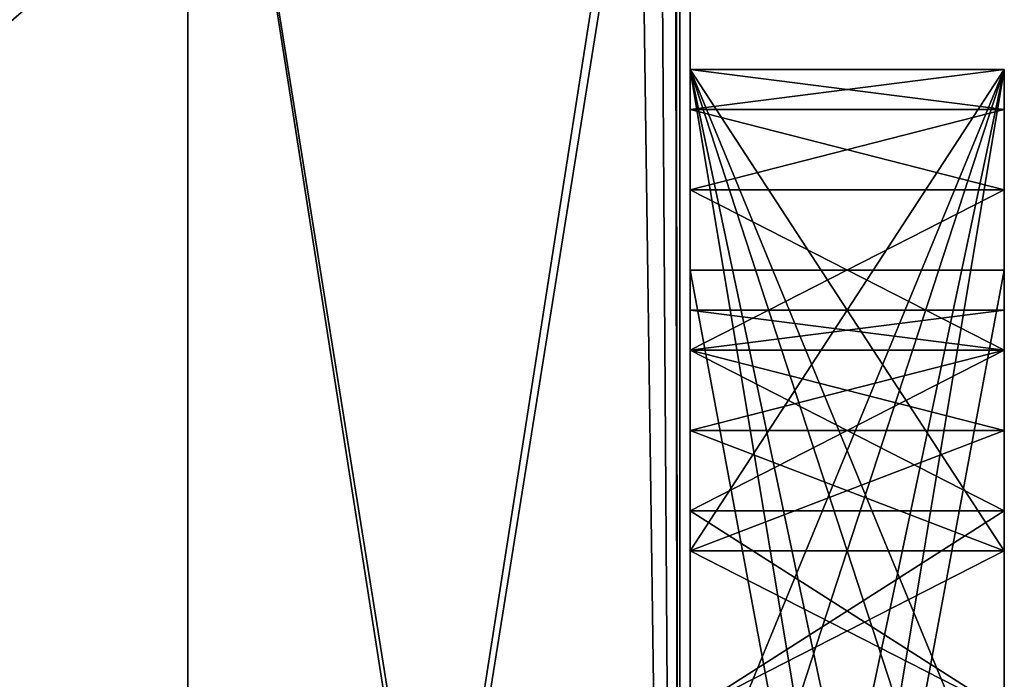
# Model space of a CAD drawing. Header units: millimetres. Extents: x -50 to 50, y -22 to 96.
# Tile 255 of 256: x 17.73 to 19.3, y 91.03 to 92.08. Entities that reach past the tile are written whole.
import ezdxf

# ---------------------------------------------------------------- set-up
doc = ezdxf.new("R2010")
doc.units = ezdxf.units.MM
doc.header["$LTSCALE"] = 65.185185
for name, color, linetype in [('2276', 7, 'CONTINUOUS'), ('2277', 7, 'CONTINUOUS'), ('2278', 7, 'CONTINUOUS'), ('2280', 7, 'CONTINUOUS'), ('2281', 7, 'CONTINUOUS'), ('2283', 7, 'CONTINUOUS'), ('2284', 7, 'CONTINUOUS'), ('2285', 7, 'CONTINUOUS'), ('2286', 7, 'CONTINUOUS'), ('2287', 7, 'CONTINUOUS'), ('2288', 7, 'CONTINUOUS'), ('2290', 7, 'CONTINUOUS'), ('2291', 7, 'CONTINUOUS'), ('2292', 7, 'CONTINUOUS'), ('2293', 7, 'CONTINUOUS'), ('2294', 7, 'CONTINUOUS'), ('2295', 7, 'CONTINUOUS'), ('2296', 7, 'CONTINUOUS'), ('2300', 7, 'CONTINUOUS'), ('2301', 7, 'CONTINUOUS'), ('2308', 7, 'CONTINUOUS'), ('2309', 7, 'CONTINUOUS'), ('2310', 7, 'CONTINUOUS'), ('2311', 7, 'CONTINUOUS'), ('2368', 7, 'CONTINUOUS'), ('2370', 7, 'CONTINUOUS'), ('2371', 7, 'CONTINUOUS'), ('2372', 7, 'CONTINUOUS'), ('2373', 7, 'CONTINUOUS'), ('2374', 7, 'CONTINUOUS'), ('2376', 7, 'CONTINUOUS'), ('2377', 7, 'CONTINUOUS'), ('2379', 7, 'CONTINUOUS'), ('2380', 7, 'CONTINUOUS'), ('2381', 7, 'CONTINUOUS'), ('2382', 7, 'CONTINUOUS'), ('2383', 7, 'CONTINUOUS'), ('2384', 7, 'CONTINUOUS'), ('2388', 7, 'CONTINUOUS'), ('2389', 7, 'CONTINUOUS'), ('2390', 7, 'CONTINUOUS'), ('2391', 7, 'CONTINUOUS'), ('2392', 7, 'CONTINUOUS'), ('2393', 7, 'CONTINUOUS'), ('2394', 7, 'CONTINUOUS'), ('2395', 7, 'CONTINUOUS'), ('2396', 7, 'CONTINUOUS'), ('2400', 7, 'CONTINUOUS'), ('2401', 7, 'CONTINUOUS'), ('2402', 7, 'CONTINUOUS'), ('2403', 7, 'CONTINUOUS'), ('2404', 7, 'CONTINUOUS'), ('2405', 7, 'CONTINUOUS'), ('2406', 7, 'CONTINUOUS'), ('2407', 7, 'CONTINUOUS'), ('2408', 7, 'CONTINUOUS'), ('2409', 7, 'CONTINUOUS'), ('2410', 7, 'CONTINUOUS'), ('2411', 7, 'CONTINUOUS'), ('2412', 7, 'CONTINUOUS'), ('2413', 7, 'CONTINUOUS'), ('2415', 7, 'CONTINUOUS'), ('2416', 7, 'CONTINUOUS'), ('2418', 7, 'CONTINUOUS'), ('2419', 7, 'CONTINUOUS'), ('2420', 7, 'CONTINUOUS'), ('2421', 7, 'CONTINUOUS'), ('2422', 7, 'CONTINUOUS'), ('2423', 7, 'CONTINUOUS'), ('3491', 7, 'CONTINUOUS'), ('3500', 7, 'CONTINUOUS'), ('3519', 7, 'CONTINUOUS'), ('3583', 7, 'CONTINUOUS'), ('3589', 7, 'CONTINUOUS'), ('3595', 7, 'CONTINUOUS'), ('3601', 7, 'CONTINUOUS'), ('3627', 7, 'CONTINUOUS'), ('3629', 7, 'CONTINUOUS'), ('3632', 7, 'CONTINUOUS'), ('3635', 7, 'CONTINUOUS'), ('3636', 7, 'CONTINUOUS'), ('3638', 7, 'CONTINUOUS'), ('3640', 7, 'CONTINUOUS')]:
    doc.layers.add(name, color=color, linetype=linetype)

msp = doc.modelspace()

# ---------------------------------------------------------------- linework, layer by layer
at = {"layer": '2276', "color": 7, "linetype": 'CONTINUOUS', "true_color": 0xe0f2ff}
for points in [[(19.3, 89.6383, -5.6413), (18.8, 89.6383, -5.6413), (18.8, 92, -5.6413), (19.3, 89.6383, -5.6413)], [(19.3, 92, -5.6413), (19.3, 89.6383, -5.6413), (18.8, 92, -5.6413), (19.3, 92, -5.6413)]]:
    msp.add_3dface(points, dxfattribs=at)
at = {"layer": '2277', "color": 7, "linetype": 'CONTINUOUS', "true_color": 0xe0f2ff}
for points in [[(19.3, 92, -5.6413), (18.8, 92, -5.6413), (19.3, 92, -5.1904), (19.3, 92, -5.6413)], [(19.3, 92, -5.1904), (18.8, 92, -5.6413), (18.8, 92, -5.1904), (19.3, 92, -5.1904)]]:
    msp.add_3dface(points, dxfattribs=at)
at = {"layer": '2278', "color": 7, "linetype": 'CONTINUOUS', "true_color": 0xe0f2ff}
for points in [[(19.3, 92, -5.1904), (18.8, 92, -5.1904), (18.8, 89, -5.1904), (19.3, 92, -5.1904)], [(19.3, 89, -5.1904), (19.3, 92, -5.1904), (18.8, 89, -5.1904), (19.3, 89, -5.1904)]]:
    msp.add_3dface(points, dxfattribs=at)
at = {"layer": '2280', "color": 7, "linetype": 'CONTINUOUS', "true_color": 0xe0f2ff}
for points in [[(19.3, 89, -5.8667), (18.8, 89, -5.8667), (18.8, 91.6809, -6.9938), (19.3, 89, -5.8667)], [(19.3, 91.6809, -6.9938), (19.3, 89, -5.8667), (18.8, 91.6809, -6.9938), (19.3, 91.6809, -6.9938)]]:
    msp.add_3dface(points, dxfattribs=at)
at = {"layer": '2281', "color": 7, "linetype": 'CONTINUOUS', "true_color": 0xe0f2ff}
for points in [[(19.3, 91.6809, -6.9938), (18.8, 91.6809, -6.9938), (18.8, 89, -8.1209), (19.3, 91.6809, -6.9938)], [(19.3, 89, -8.1209), (19.3, 91.6809, -6.9938), (18.8, 89, -8.1209), (19.3, 89, -8.1209)]]:
    msp.add_3dface(points, dxfattribs=at)
at = {"layer": '2283', "color": 7, "linetype": 'CONTINUOUS', "true_color": 0xe0f2ff}
for points in [[(19.3, 89, -8.7972), (18.8, 89, -8.7972), (18.8, 92, -8.7972), (19.3, 89, -8.7972)], [(19.3, 92, -8.7972), (19.3, 89, -8.7972), (18.8, 92, -8.7972), (19.3, 92, -8.7972)]]:
    msp.add_3dface(points, dxfattribs=at)
at = {"layer": '2284', "color": 7, "linetype": 'CONTINUOUS', "true_color": 0xe0f2ff}
for points in [[(19.3, 92, -8.7972), (18.8, 92, -8.7972), (19.3, 92, -8.3464), (19.3, 92, -8.7972)], [(19.3, 92, -8.3464), (18.8, 92, -8.7972), (18.8, 92, -8.3464), (19.3, 92, -8.3464)]]:
    msp.add_3dface(points, dxfattribs=at)
at = {"layer": '2285', "color": 7, "linetype": 'CONTINUOUS', "true_color": 0xe0f2ff}
for points in [[(19.3, 92, -8.3464), (18.8, 92, -8.3464), (18.8, 89.6383, -8.3464), (19.3, 92, -8.3464)], [(19.3, 89.6383, -8.3464), (19.3, 92, -8.3464), (18.8, 89.6383, -8.3464), (19.3, 89.6383, -8.3464)]]:
    msp.add_3dface(points, dxfattribs=at)
at = {"layer": '2286', "color": 7, "linetype": 'CONTINUOUS', "true_color": 0xe0f2ff}
for points in [[(19.3, 89.6383, -8.3464), (18.8, 89.6383, -8.3464), (18.8, 92, -7.2944), (19.3, 89.6383, -8.3464)], [(19.3, 92, -7.2944), (19.3, 89.6383, -8.3464), (18.8, 92, -7.2944), (19.3, 92, -7.2944)]]:
    msp.add_3dface(points, dxfattribs=at)
at = {"layer": '2287', "color": 7, "linetype": 'CONTINUOUS', "true_color": 0xe0f2ff}
for points in [[(19.3, 92, -7.2944), (18.8, 92, -7.2944), (18.8, 92, -6.6933), (19.3, 92, -7.2944)], [(19.3, 92, -6.6933), (19.3, 92, -7.2944), (18.8, 92, -6.6933), (19.3, 92, -6.6933)]]:
    msp.add_3dface(points, dxfattribs=at)
at = {"layer": '2288', "color": 7, "linetype": 'CONTINUOUS', "true_color": 0xe0f2ff}
for points in [[(18.8, 89.6383, -5.6413), (19.3, 89.6383, -5.6413), (19.3, 92, -6.6933), (18.8, 89.6383, -5.6413)], [(18.8, 89.6383, -5.6413), (19.3, 92, -6.6933), (18.8, 92, -6.6933), (18.8, 89.6383, -5.6413)]]:
    msp.add_3dface(points, dxfattribs=at)
at = {"layer": '2290', "color": 7, "linetype": 'CONTINUOUS', "true_color": 0xe0f2ff}
for points in [[(19.3, 89, -3.387), (18.8, 89, -3.387), (18.8, 92, -4.5893), (19.3, 89, -3.387)], [(19.3, 92, -4.5893), (19.3, 89, -3.387), (18.8, 92, -4.5893), (19.3, 92, -4.5893)]]:
    msp.add_3dface(points, dxfattribs=at)
at = {"layer": '2291', "color": 7, "linetype": 'CONTINUOUS', "true_color": 0xe0f2ff}
for points in [[(19.3, 92, -4.5893), (18.8, 92, -4.5893), (19.3, 92, -4.1384), (19.3, 92, -4.5893)], [(19.3, 92, -4.1384), (18.8, 92, -4.5893), (18.8, 92, -4.1384), (19.3, 92, -4.1384)]]:
    msp.add_3dface(points, dxfattribs=at)
at = {"layer": '2292', "color": 7, "linetype": 'CONTINUOUS', "true_color": 0xe0f2ff}
for points in [[(19.3, 92, -4.1384), (18.8, 92, -4.1384), (18.8, 91.234, -3.8379), (19.3, 92, -4.1384)], [(19.3, 91.234, -3.8379), (19.3, 92, -4.1384), (18.8, 91.234, -3.8379), (19.3, 91.234, -3.8379)]]:
    msp.add_3dface(points, dxfattribs=at)
at = {"layer": '2293', "color": 7, "linetype": 'CONTINUOUS', "true_color": 0xe0f2ff}
for points in [[(19.3, 91.234, -3.8379), (18.8, 91.234, -3.8379), (18.8, 91.234, -2.335), (19.3, 91.234, -3.8379)], [(19.3, 91.234, -2.335), (19.3, 91.234, -3.8379), (18.8, 91.234, -2.335), (19.3, 91.234, -2.335)]]:
    msp.add_3dface(points, dxfattribs=at)
at = {"layer": '2294', "color": 7, "linetype": 'CONTINUOUS', "true_color": 0xe0f2ff}
for points in [[(19.3, 91.234, -2.335), (18.8, 91.234, -2.335), (18.8, 92, -2.0345), (19.3, 91.234, -2.335)], [(19.3, 92, -2.0345), (19.3, 91.234, -2.335), (18.8, 92, -2.0345), (19.3, 92, -2.0345)]]:
    msp.add_3dface(points, dxfattribs=at)
at = {"layer": '2295', "color": 7, "linetype": 'CONTINUOUS', "true_color": 0xe0f2ff}
for points in [[(19.3, 92, -2.0345), (18.8, 92, -2.0345), (19.3, 92, -1.5836), (19.3, 92, -2.0345)], [(19.3, 92, -1.5836), (18.8, 92, -2.0345), (18.8, 92, -1.5836), (19.3, 92, -1.5836)]]:
    msp.add_3dface(points, dxfattribs=at)
at = {"layer": '2296', "color": 7, "linetype": 'CONTINUOUS', "true_color": 0xe0f2ff}
for points in [[(18.8, 89, -2.7859), (19.3, 89, -2.7859), (19.3, 92, -1.5836), (18.8, 89, -2.7859)], [(18.8, 89, -2.7859), (19.3, 92, -1.5836), (18.8, 92, -1.5836), (18.8, 89, -2.7859)]]:
    msp.add_3dface(points, dxfattribs=at)
at = {"layer": '2300', "color": 7, "linetype": 'CONTINUOUS', "true_color": 0xe0f2ff}
for points in [[(19.3, 92, 1.5723), (18.8, 92, 1.5723), (19.3, 92, 2.0232), (19.3, 92, 1.5723)], [(19.3, 92, 2.0232), (18.8, 92, 1.5723), (18.8, 92, 2.0232), (19.3, 92, 2.0232)]]:
    msp.add_3dface(points, dxfattribs=at)
at = {"layer": '2301', "color": 7, "linetype": 'CONTINUOUS', "true_color": 0xe0f2ff}
for points in [[(19.3, 92, 2.0232), (18.8, 92, 2.0232), (18.8, 90.4681, 0.7458), (19.3, 92, 2.0232)], [(19.3, 90.4681, 0.7458), (19.3, 92, 2.0232), (18.8, 90.4681, 0.7458), (19.3, 90.4681, 0.7458)]]:
    msp.add_3dface(points, dxfattribs=at)
at = {"layer": '2308', "color": 7, "linetype": 'CONTINUOUS', "true_color": 0xe0f2ff}
for points in [[(19.3, 90.4681, 0.2949), (18.8, 90.4681, 0.2949), (18.8, 92, -0.9825), (19.3, 90.4681, 0.2949)], [(19.3, 92, -0.9825), (19.3, 90.4681, 0.2949), (18.8, 92, -0.9825), (19.3, 92, -0.9825)]]:
    msp.add_3dface(points, dxfattribs=at)
at = {"layer": '2309', "color": 7, "linetype": 'CONTINUOUS', "true_color": 0xe0f2ff}
for points in [[(19.3, 92, -0.9825), (18.8, 92, -0.9825), (19.3, 92, -0.5317), (19.3, 92, -0.9825)], [(19.3, 92, -0.5317), (18.8, 92, -0.9825), (18.8, 92, -0.5317), (19.3, 92, -0.5317)]]:
    msp.add_3dface(points, dxfattribs=at)
at = {"layer": '2310', "color": 7, "linetype": 'CONTINUOUS', "true_color": 0xe0f2ff}
for points in [[(19.3, 92, -0.5317), (18.8, 92, -0.5317), (18.8, 90.7872, 0.5203), (19.3, 92, -0.5317)], [(19.3, 90.7872, 0.5203), (19.3, 92, -0.5317), (18.8, 90.7872, 0.5203), (19.3, 90.7872, 0.5203)]]:
    msp.add_3dface(points, dxfattribs=at)
at = {"layer": '2311', "color": 7, "linetype": 'CONTINUOUS', "true_color": 0xe0f2ff}
for points in [[(18.8, 92, 1.5723), (19.3, 92, 1.5723), (19.3, 90.7872, 0.5203), (18.8, 92, 1.5723)], [(18.8, 92, 1.5723), (19.3, 90.7872, 0.5203), (18.8, 90.7872, 0.5203), (18.8, 92, 1.5723)]]:
    msp.add_3dface(points, dxfattribs=at)
at = {"layer": '2368', "color": 7, "linetype": 'CONTINUOUS', "true_color": 0xe0f2ff}
for points in [[(19.3, 92, 3.0751), (18.8, 92, 3.0751), (18.8, 89, 3.0751), (19.3, 92, 3.0751)], [(19.3, 89, 3.0751), (19.3, 92, 3.0751), (18.8, 89, 3.0751), (19.3, 89, 3.0751)]]:
    msp.add_3dface(points, dxfattribs=at)
at = {"layer": '2370', "color": 7, "linetype": 'CONTINUOUS', "true_color": 0xe0f2ff}
for points in [[(19.3, 89, 2.6243), (18.8, 89, 2.6243), (18.8, 92, 2.6243), (19.3, 89, 2.6243)], [(19.3, 92, 2.6243), (19.3, 89, 2.6243), (18.8, 92, 2.6243), (19.3, 92, 2.6243)]]:
    msp.add_3dface(points, dxfattribs=at)
at = {"layer": '2371', "color": 7, "linetype": 'CONTINUOUS', "true_color": 0xe0f2ff}
for points in [[(18.8, 92, 3.0751), (19.3, 92, 3.0751), (18.8, 92, 2.6243), (18.8, 92, 3.0751)], [(19.3, 92, 3.0751), (19.3, 92, 2.6243), (18.8, 92, 2.6243), (19.3, 92, 3.0751)]]:
    msp.add_3dface(points, dxfattribs=at)
at = {"layer": '2372', "color": 7, "linetype": 'CONTINUOUS', "true_color": 0xe0f2ff}
for points in [[(19.3, 89.6383, 6.8322), (18.8, 89.6383, 6.8322), (18.8, 92, 6.8322), (19.3, 89.6383, 6.8322)], [(19.3, 92, 6.8322), (19.3, 89.6383, 6.8322), (18.8, 92, 6.8322), (19.3, 92, 6.8322)]]:
    msp.add_3dface(points, dxfattribs=at)
at = {"layer": '2373', "color": 7, "linetype": 'CONTINUOUS', "true_color": 0xe0f2ff}
for points in [[(19.3, 92, 6.8322), (18.8, 92, 6.8322), (19.3, 92, 7.2831), (19.3, 92, 6.8322)], [(19.3, 92, 7.2831), (18.8, 92, 6.8322), (18.8, 92, 7.2831), (19.3, 92, 7.2831)]]:
    msp.add_3dface(points, dxfattribs=at)
at = {"layer": '2374', "color": 7, "linetype": 'CONTINUOUS', "true_color": 0xe0f2ff}
for points in [[(19.3, 92, 7.2831), (18.8, 92, 7.2831), (18.8, 89, 7.2831), (19.3, 92, 7.2831)], [(19.3, 89, 7.2831), (19.3, 92, 7.2831), (18.8, 89, 7.2831), (19.3, 89, 7.2831)]]:
    msp.add_3dface(points, dxfattribs=at)
at = {"layer": '2376', "color": 7, "linetype": 'CONTINUOUS', "true_color": 0xe0f2ff}
for points in [[(19.3, 89, 6.6068), (18.8, 89, 6.6068), (18.8, 91.6809, 5.4797), (19.3, 89, 6.6068)], [(19.3, 91.6809, 5.4797), (19.3, 89, 6.6068), (18.8, 91.6809, 5.4797), (19.3, 91.6809, 5.4797)]]:
    msp.add_3dface(points, dxfattribs=at)
at = {"layer": '2377', "color": 7, "linetype": 'CONTINUOUS', "true_color": 0xe0f2ff}
for points in [[(19.3, 91.6809, 5.4797), (18.8, 91.6809, 5.4797), (18.8, 89, 4.3525), (19.3, 91.6809, 5.4797)], [(19.3, 89, 4.3525), (19.3, 91.6809, 5.4797), (18.8, 89, 4.3525), (19.3, 89, 4.3525)]]:
    msp.add_3dface(points, dxfattribs=at)
at = {"layer": '2379', "color": 7, "linetype": 'CONTINUOUS', "true_color": 0xe0f2ff}
for points in [[(19.3, 89, 3.6763), (18.8, 89, 3.6763), (18.8, 92, 3.6763), (19.3, 89, 3.6763)], [(19.3, 92, 3.6763), (19.3, 89, 3.6763), (18.8, 92, 3.6763), (19.3, 92, 3.6763)]]:
    msp.add_3dface(points, dxfattribs=at)
at = {"layer": '2380', "color": 7, "linetype": 'CONTINUOUS', "true_color": 0xe0f2ff}
for points in [[(19.3, 92, 3.6763), (18.8, 92, 3.6763), (19.3, 92, 4.1271), (19.3, 92, 3.6763)], [(19.3, 92, 4.1271), (18.8, 92, 3.6763), (18.8, 92, 4.1271), (19.3, 92, 4.1271)]]:
    msp.add_3dface(points, dxfattribs=at)
at = {"layer": '2381', "color": 7, "linetype": 'CONTINUOUS', "true_color": 0xe0f2ff}
for points in [[(19.3, 92, 4.1271), (18.8, 92, 4.1271), (18.8, 89.6383, 4.1271), (19.3, 92, 4.1271)], [(19.3, 89.6383, 4.1271), (19.3, 92, 4.1271), (18.8, 89.6383, 4.1271), (19.3, 89.6383, 4.1271)]]:
    msp.add_3dface(points, dxfattribs=at)
at = {"layer": '2382', "color": 7, "linetype": 'CONTINUOUS', "true_color": 0xe0f2ff}
for points in [[(19.3, 89.6383, 4.1271), (18.8, 89.6383, 4.1271), (18.8, 92, 5.1791), (19.3, 89.6383, 4.1271)], [(19.3, 92, 5.1791), (19.3, 89.6383, 4.1271), (18.8, 92, 5.1791), (19.3, 92, 5.1791)]]:
    msp.add_3dface(points, dxfattribs=at)
at = {"layer": '2383', "color": 7, "linetype": 'CONTINUOUS', "true_color": 0xe0f2ff}
for points in [[(19.3, 92, 5.1791), (18.8, 92, 5.1791), (18.8, 92, 5.7802), (19.3, 92, 5.1791)], [(19.3, 92, 5.7802), (19.3, 92, 5.1791), (18.8, 92, 5.7802), (19.3, 92, 5.7802)]]:
    msp.add_3dface(points, dxfattribs=at)
at = {"layer": '2384', "color": 7, "linetype": 'CONTINUOUS', "true_color": 0xe0f2ff}
for points in [[(18.8, 89.6383, 6.8322), (19.3, 89.6383, 6.8322), (19.3, 92, 5.7802), (18.8, 89.6383, 6.8322)], [(18.8, 89.6383, 6.8322), (19.3, 92, 5.7802), (18.8, 92, 5.7802), (18.8, 89.6383, 6.8322)]]:
    msp.add_3dface(points, dxfattribs=at)
at = {"layer": '2388', "color": 7, "linetype": 'CONTINUOUS', "true_color": 0xe0f2ff}
for points in [[(19.3, 90.9787, 10.1384), (18.8, 90.9787, 10.1384), (19.3, 91.234, 10.0633), (19.3, 90.9787, 10.1384)], [(19.3, 91.234, 10.0633), (18.8, 90.9787, 10.1384), (18.8, 91.234, 10.0633), (19.3, 91.234, 10.0633)]]:
    msp.add_3dface(points, dxfattribs=at)
at = {"layer": '2389', "color": 7, "linetype": 'CONTINUOUS', "true_color": 0xe0f2ff}
for points in [[(19.3, 91.234, 10.0633), (18.8, 91.234, 10.0633), (19.3, 91.4255, 9.913), (19.3, 91.234, 10.0633)], [(19.3, 91.4255, 9.913), (18.8, 91.234, 10.0633), (18.8, 91.4255, 9.913), (19.3, 91.4255, 9.913)]]:
    msp.add_3dface(points, dxfattribs=at)
at = {"layer": '2390', "color": 7, "linetype": 'CONTINUOUS', "true_color": 0xe0f2ff}
for points in [[(19.3, 91.4255, 9.913), (18.8, 91.4255, 9.913), (19.3, 91.5532, 9.6876), (19.3, 91.4255, 9.913)], [(19.3, 91.5532, 9.6876), (18.8, 91.4255, 9.913), (18.8, 91.5532, 9.6876), (19.3, 91.5532, 9.6876)]]:
    msp.add_3dface(points, dxfattribs=at)
at = {"layer": '2391', "color": 7, "linetype": 'CONTINUOUS', "true_color": 0xe0f2ff}
for points in [[(19.3, 91.5532, 9.6876), (18.8, 91.5532, 9.6876), (19.3, 91.617, 9.387), (19.3, 91.5532, 9.6876)], [(19.3, 91.617, 9.387), (18.8, 91.5532, 9.6876), (18.8, 91.617, 9.387), (19.3, 91.617, 9.387)]]:
    msp.add_3dface(points, dxfattribs=at)
at = {"layer": '2392', "color": 7, "linetype": 'CONTINUOUS', "true_color": 0xe0f2ff}
for points in [[(19.3, 91.617, 9.387), (18.8, 91.617, 9.387), (19.3, 91.617, 9.0865), (19.3, 91.617, 9.387)], [(19.3, 91.617, 9.0865), (18.8, 91.617, 9.387), (18.8, 91.617, 9.0865), (19.3, 91.617, 9.0865)]]:
    msp.add_3dface(points, dxfattribs=at)
at = {"layer": '2393', "color": 7, "linetype": 'CONTINUOUS', "true_color": 0xe0f2ff}
for points in [[(19.3, 91.617, 9.0865), (18.8, 91.617, 9.0865), (19.3, 91.5532, 8.7859), (19.3, 91.617, 9.0865)], [(19.3, 91.5532, 8.7859), (18.8, 91.617, 9.0865), (18.8, 91.5532, 8.7859), (19.3, 91.5532, 8.7859)]]:
    msp.add_3dface(points, dxfattribs=at)
at = {"layer": '2394', "color": 7, "linetype": 'CONTINUOUS', "true_color": 0xe0f2ff}
for points in [[(19.3, 91.5532, 8.7859), (18.8, 91.5532, 8.7859), (19.3, 91.4255, 8.5605), (19.3, 91.5532, 8.7859)], [(19.3, 91.4255, 8.5605), (18.8, 91.5532, 8.7859), (18.8, 91.4255, 8.5605), (19.3, 91.4255, 8.5605)]]:
    msp.add_3dface(points, dxfattribs=at)
at = {"layer": '2395', "color": 7, "linetype": 'CONTINUOUS', "true_color": 0xe0f2ff}
for points in [[(19.3, 91.4255, 8.5605), (18.8, 91.4255, 8.5605), (19.3, 91.234, 8.4102), (19.3, 91.4255, 8.5605)], [(19.3, 91.234, 8.4102), (18.8, 91.4255, 8.5605), (18.8, 91.234, 8.4102), (19.3, 91.234, 8.4102)]]:
    msp.add_3dface(points, dxfattribs=at)
at = {"layer": '2396', "color": 7, "linetype": 'CONTINUOUS', "true_color": 0xe0f2ff}
for points in [[(19.3, 91.234, 8.4102), (18.8, 91.234, 8.4102), (19.3, 90.9787, 8.335), (19.3, 91.234, 8.4102)], [(19.3, 90.9787, 8.335), (18.8, 91.234, 8.4102), (18.8, 90.9787, 8.335), (19.3, 90.9787, 8.335)]]:
    msp.add_3dface(points, dxfattribs=at)
at = {"layer": '2400', "color": 7, "linetype": 'CONTINUOUS', "true_color": 0xe0f2ff}
for points in [[(19.3, 90.9787, 7.8842), (18.8, 90.9787, 7.8842), (19.3, 91.2979, 7.9593), (19.3, 90.9787, 7.8842)], [(19.3, 91.2979, 7.9593), (18.8, 90.9787, 7.8842), (18.8, 91.2979, 7.9593), (19.3, 91.2979, 7.9593)]]:
    msp.add_3dface(points, dxfattribs=at)
at = {"layer": '2401', "color": 7, "linetype": 'CONTINUOUS', "true_color": 0xe0f2ff}
for points in [[(19.3, 91.2979, 7.9593), (18.8, 91.2979, 7.9593), (19.3, 91.5532, 8.1096), (19.3, 91.2979, 7.9593)], [(19.3, 91.5532, 8.1096), (18.8, 91.2979, 7.9593), (18.8, 91.5532, 8.1096), (19.3, 91.5532, 8.1096)]]:
    msp.add_3dface(points, dxfattribs=at)
at = {"layer": '2402', "color": 7, "linetype": 'CONTINUOUS', "true_color": 0xe0f2ff}
for points in [[(19.3, 91.5532, 8.1096), (18.8, 91.5532, 8.1096), (19.3, 91.8085, 8.4102), (19.3, 91.5532, 8.1096)], [(19.3, 91.8085, 8.4102), (18.8, 91.5532, 8.1096), (18.8, 91.8085, 8.4102), (19.3, 91.8085, 8.4102)]]:
    msp.add_3dface(points, dxfattribs=at)
at = {"layer": '2403', "color": 7, "linetype": 'CONTINUOUS', "true_color": 0xe0f2ff}
for points in [[(19.3, 91.8085, 8.4102), (18.8, 91.8085, 8.4102), (19.3, 91.9362, 8.7108), (19.3, 91.8085, 8.4102)], [(19.3, 91.9362, 8.7108), (18.8, 91.8085, 8.4102), (18.8, 91.9362, 8.7108), (19.3, 91.9362, 8.7108)]]:
    msp.add_3dface(points, dxfattribs=at)
at = {"layer": '2404', "color": 7, "linetype": 'CONTINUOUS', "true_color": 0xe0f2ff}
for points in [[(19.3, 91.9362, 8.7108), (18.8, 91.9362, 8.7108), (19.3, 92, 9.0865), (19.3, 91.9362, 8.7108)], [(19.3, 92, 9.0865), (18.8, 91.9362, 8.7108), (18.8, 92, 9.0865), (19.3, 92, 9.0865)]]:
    msp.add_3dface(points, dxfattribs=at)
at = {"layer": '2405', "color": 7, "linetype": 'CONTINUOUS', "true_color": 0xe0f2ff}
for points in [[(19.3, 92, 9.0865), (18.8, 92, 9.0865), (19.3, 92, 9.387), (19.3, 92, 9.0865)], [(19.3, 92, 9.387), (18.8, 92, 9.0865), (18.8, 92, 9.387), (19.3, 92, 9.387)]]:
    msp.add_3dface(points, dxfattribs=at)
at = {"layer": '2406', "color": 7, "linetype": 'CONTINUOUS', "true_color": 0xe0f2ff}
for points in [[(19.3, 92, 9.387), (18.8, 92, 9.387), (19.3, 91.9362, 9.7627), (19.3, 92, 9.387)], [(19.3, 91.9362, 9.7627), (18.8, 92, 9.387), (18.8, 91.9362, 9.7627), (19.3, 91.9362, 9.7627)]]:
    msp.add_3dface(points, dxfattribs=at)
at = {"layer": '2407', "color": 7, "linetype": 'CONTINUOUS', "true_color": 0xe0f2ff}
for points in [[(19.3, 91.9362, 9.7627), (18.8, 91.9362, 9.7627), (19.3, 91.8085, 10.0633), (19.3, 91.9362, 9.7627)], [(19.3, 91.8085, 10.0633), (18.8, 91.9362, 9.7627), (18.8, 91.8085, 10.0633), (19.3, 91.8085, 10.0633)]]:
    msp.add_3dface(points, dxfattribs=at)
at = {"layer": '2408', "color": 7, "linetype": 'CONTINUOUS', "true_color": 0xe0f2ff}
for points in [[(19.3, 91.8085, 10.0633), (18.8, 91.8085, 10.0633), (19.3, 91.5532, 10.3639), (19.3, 91.8085, 10.0633)], [(19.3, 91.5532, 10.3639), (18.8, 91.8085, 10.0633), (18.8, 91.5532, 10.3639), (19.3, 91.5532, 10.3639)]]:
    msp.add_3dface(points, dxfattribs=at)
at = {"layer": '2409', "color": 7, "linetype": 'CONTINUOUS', "true_color": 0xe0f2ff}
for points in [[(19.3, 91.5532, 10.3639), (18.8, 91.5532, 10.3639), (19.3, 91.2979, 10.5142), (19.3, 91.5532, 10.3639)], [(19.3, 91.2979, 10.5142), (18.8, 91.5532, 10.3639), (18.8, 91.2979, 10.5142), (19.3, 91.2979, 10.5142)]]:
    msp.add_3dface(points, dxfattribs=at)
at = {"layer": '2410', "color": 7, "linetype": 'CONTINUOUS', "true_color": 0xe0f2ff}
for points in [[(18.8, 90.9787, 10.5893), (19.3, 90.9787, 10.5893), (18.8, 91.2979, 10.5142), (18.8, 90.9787, 10.5893)], [(19.3, 90.9787, 10.5893), (19.3, 91.2979, 10.5142), (18.8, 91.2979, 10.5142), (19.3, 90.9787, 10.5893)]]:
    msp.add_3dface(points, dxfattribs=at)
at = {"layer": '2411', "color": 7, "linetype": 'CONTINUOUS', "true_color": 0xe0f2ff}
for points in [[(19.3, 89.6383, 14.3464), (18.8, 89.6383, 14.3464), (18.8, 92, 14.3464), (19.3, 89.6383, 14.3464)], [(19.3, 92, 14.3464), (19.3, 89.6383, 14.3464), (18.8, 92, 14.3464), (19.3, 92, 14.3464)]]:
    msp.add_3dface(points, dxfattribs=at)
at = {"layer": '2412', "color": 7, "linetype": 'CONTINUOUS', "true_color": 0xe0f2ff}
for points in [[(19.3, 92, 14.3464), (18.8, 92, 14.3464), (19.3, 92, 14.7972), (19.3, 92, 14.3464)], [(19.3, 92, 14.7972), (18.8, 92, 14.3464), (18.8, 92, 14.7972), (19.3, 92, 14.7972)]]:
    msp.add_3dface(points, dxfattribs=at)
at = {"layer": '2413', "color": 7, "linetype": 'CONTINUOUS', "true_color": 0xe0f2ff}
for points in [[(19.3, 92, 14.7972), (18.8, 92, 14.7972), (18.8, 89, 14.7972), (19.3, 92, 14.7972)], [(19.3, 89, 14.7972), (19.3, 92, 14.7972), (18.8, 89, 14.7972), (19.3, 89, 14.7972)]]:
    msp.add_3dface(points, dxfattribs=at)
at = {"layer": '2415', "color": 7, "linetype": 'CONTINUOUS', "true_color": 0xe0f2ff}
for points in [[(19.3, 89, 14.1209), (18.8, 89, 14.1209), (18.8, 91.6809, 12.9938), (19.3, 89, 14.1209)], [(19.3, 91.6809, 12.9938), (19.3, 89, 14.1209), (18.8, 91.6809, 12.9938), (19.3, 91.6809, 12.9938)]]:
    msp.add_3dface(points, dxfattribs=at)
at = {"layer": '2416', "color": 7, "linetype": 'CONTINUOUS', "true_color": 0xe0f2ff}
for points in [[(19.3, 91.6809, 12.9938), (18.8, 91.6809, 12.9938), (18.8, 89, 11.8667), (19.3, 91.6809, 12.9938)], [(19.3, 89, 11.8667), (19.3, 91.6809, 12.9938), (18.8, 89, 11.8667), (19.3, 89, 11.8667)]]:
    msp.add_3dface(points, dxfattribs=at)
at = {"layer": '2418', "color": 7, "linetype": 'CONTINUOUS', "true_color": 0xe0f2ff}
for points in [[(19.3, 89, 11.1904), (18.8, 89, 11.1904), (18.8, 92, 11.1904), (19.3, 89, 11.1904)], [(19.3, 92, 11.1904), (19.3, 89, 11.1904), (18.8, 92, 11.1904), (19.3, 92, 11.1904)]]:
    msp.add_3dface(points, dxfattribs=at)
at = {"layer": '2419', "color": 7, "linetype": 'CONTINUOUS', "true_color": 0xe0f2ff}
for points in [[(19.3, 92, 11.1904), (18.8, 92, 11.1904), (19.3, 92, 11.6413), (19.3, 92, 11.1904)], [(19.3, 92, 11.6413), (18.8, 92, 11.1904), (18.8, 92, 11.6413), (19.3, 92, 11.6413)]]:
    msp.add_3dface(points, dxfattribs=at)
at = {"layer": '2420', "color": 7, "linetype": 'CONTINUOUS', "true_color": 0xe0f2ff}
for points in [[(19.3, 92, 11.6413), (18.8, 92, 11.6413), (18.8, 89.6383, 11.6413), (19.3, 92, 11.6413)], [(19.3, 89.6383, 11.6413), (19.3, 92, 11.6413), (18.8, 89.6383, 11.6413), (19.3, 89.6383, 11.6413)]]:
    msp.add_3dface(points, dxfattribs=at)
at = {"layer": '2421', "color": 7, "linetype": 'CONTINUOUS', "true_color": 0xe0f2ff}
for points in [[(19.3, 89.6383, 11.6413), (18.8, 89.6383, 11.6413), (18.8, 92, 12.6933), (19.3, 89.6383, 11.6413)], [(19.3, 92, 12.6933), (19.3, 89.6383, 11.6413), (18.8, 92, 12.6933), (19.3, 92, 12.6933)]]:
    msp.add_3dface(points, dxfattribs=at)
at = {"layer": '2422', "color": 7, "linetype": 'CONTINUOUS', "true_color": 0xe0f2ff}
for points in [[(19.3, 92, 12.6933), (18.8, 92, 12.6933), (18.8, 92, 13.2944), (19.3, 92, 12.6933)], [(19.3, 92, 13.2944), (19.3, 92, 12.6933), (18.8, 92, 13.2944), (19.3, 92, 13.2944)]]:
    msp.add_3dface(points, dxfattribs=at)
at = {"layer": '2423', "color": 7, "linetype": 'CONTINUOUS', "true_color": 0xe0f2ff}
for points in [[(18.8, 89.6383, 14.3464), (19.3, 89.6383, 14.3464), (19.3, 92, 13.2944), (18.8, 89.6383, 14.3464)], [(18.8, 89.6383, 14.3464), (19.3, 92, 13.2944), (18.8, 92, 13.2944), (18.8, 89.6383, 14.3464)]]:
    msp.add_3dface(points, dxfattribs=at)
at = {"layer": '3491', "color": 7, "linetype": 'CONTINUOUS', "true_color": 0xe0f2ff}
for points in [[(18.8, 91, 22), (18.8, 91, 16), (18.8, 95.5, 23.5), (18.8, 91, 22)], [(18.8, 91, 16), (18.8, 92, 14.7972), (18.8, 95.5, 23.5), (18.8, 91, 16)], [(18.8, 93, 22.7), (18.8, 91, 22), (18.8, 95.5, 23.5), (18.8, 93, 22.7)], [(18.8, 92, -8.7972), (18.8, 91, -16), (18.8, 95.5, -0.5), (18.8, 92, -8.7972)], [(18.8, 91, -16), (18.8, 93, -16.7), (18.8, 95.5, -0.5), (18.8, 91, -16)], [(18.8, 92, -5.1904), (18.8, 92, -5.6413), (18.8, 95.5, -0.5), (18.8, 92, -5.1904)], [(18.8, 92, -5.6413), (18.8, 92, -6.6933), (18.8, 95.5, -0.5), (18.8, 92, -5.6413)], [(18.8, 92, -4.5893), (18.8, 92, -5.1904), (18.8, 95.5, -0.5), (18.8, 92, -4.5893)], [(18.8, 92, -8.3464), (18.8, 92, -8.7972), (18.8, 95.5, -0.5), (18.8, 92, -8.3464)], [(18.8, 92, -7.2944), (18.8, 92, -8.3464), (18.8, 95.5, -0.5), (18.8, 92, -7.2944)], [(18.8, 92, -6.6933), (18.8, 92, -7.2944), (18.8, 95.5, -0.5), (18.8, 92, -6.6933)], [(18.8, 92, -4.1384), (18.8, 92, -4.5893), (18.8, 95.5, -0.5), (18.8, 92, -4.1384)], [(18.8, 91.234, -3.8379), (18.8, 92, -4.1384), (18.8, 95.5, -0.5), (18.8, 91.234, -3.8379)], [(18.8, 92, -2.0345), (18.8, 91.234, -3.8379), (18.8, 95.5, -0.5), (18.8, 92, -2.0345)], [(18.8, 92, -1.5836), (18.8, 92, -2.0345), (18.8, 95.5, -0.5), (18.8, 92, -1.5836)], [(18.8, 92, -0.9825), (18.8, 92, -1.5836), (18.8, 95.5, -0.5), (18.8, 92, -0.9825)], [(18.8, 92, 2.0232), (18.8, 92, 1.5723), (18.8, 95.5, 23.5), (18.8, 92, 2.0232)], [(18.8, 92, 1.5723), (18.8, 94.5, 0.5), (18.8, 95.5, 23.5), (18.8, 92, 1.5723)], [(18.8, 92, 2.6243), (18.8, 92, 2.0232), (18.8, 95.5, 23.5), (18.8, 92, 2.6243)], [(18.8, 92, -0.5317), (18.8, 92, -0.9825), (18.8, 95.5, -0.5), (18.8, 92, -0.5317)], [(18.8, 92, -0.5317), (18.8, 95.5, -0.5), (18.8, 94.5, -0.5), (18.8, 92, -0.5317)], [(18.8, 92, 3.0751), (18.8, 92, 2.6243), (18.8, 95.5, 23.5), (18.8, 92, 3.0751)], [(18.8, 92, 3.6763), (18.8, 92, 3.0751), (18.8, 95.5, 23.5), (18.8, 92, 3.6763)], [(18.8, 92, 7.2831), (18.8, 92, 6.8322), (18.8, 95.5, 23.5), (18.8, 92, 7.2831)], [(18.8, 92, 6.8322), (18.8, 92, 5.7802), (18.8, 95.5, 23.5), (18.8, 92, 6.8322)], [(18.8, 91.9362, 8.7108), (18.8, 92, 7.2831), (18.8, 95.5, 23.5), (18.8, 91.9362, 8.7108)], [(18.8, 92, 4.1271), (18.8, 92, 3.6763), (18.8, 95.5, 23.5), (18.8, 92, 4.1271)], [(18.8, 92, 5.1791), (18.8, 92, 4.1271), (18.8, 95.5, 23.5), (18.8, 92, 5.1791)], [(18.8, 92, 5.7802), (18.8, 92, 5.1791), (18.8, 95.5, 23.5), (18.8, 92, 5.7802)], [(18.8, 92, 9.0865), (18.8, 91.9362, 8.7108), (18.8, 95.5, 23.5), (18.8, 92, 9.0865)], [(18.8, 92, 9.387), (18.8, 92, 9.0865), (18.8, 95.5, 23.5), (18.8, 92, 9.387)], [(18.8, 91.9362, 9.7627), (18.8, 92, 9.387), (18.8, 95.5, 23.5), (18.8, 91.9362, 9.7627)], [(18.8, 91.8085, 10.0633), (18.8, 91.9362, 9.7627), (18.8, 95.5, 23.5), (18.8, 91.8085, 10.0633)], [(18.8, 92, 11.1904), (18.8, 91.8085, 10.0633), (18.8, 95.5, 23.5), (18.8, 92, 11.1904)], [(18.8, 92, 14.7972), (18.8, 92, 14.3464), (18.8, 95.5, 23.5), (18.8, 92, 14.7972)], [(18.8, 92, 14.3464), (18.8, 92, 13.2944), (18.8, 95.5, 23.5), (18.8, 92, 14.3464)], [(18.8, 92, 11.6413), (18.8, 92, 11.1904), (18.8, 95.5, 23.5), (18.8, 92, 11.6413)], [(18.8, 92, 12.6933), (18.8, 92, 11.6413), (18.8, 95.5, 23.5), (18.8, 92, 12.6933)], [(18.8, 92, 13.2944), (18.8, 92, 12.6933), (18.8, 95.5, 23.5), (18.8, 92, 13.2944)], [(18.8, 92, 1.5723), (18.8, 90.7872, 0.5203), (18.8, 94.5, 0.5), (18.8, 92, 1.5723)], [(18.8, 90.7872, 0.5203), (18.8, 92, -0.5317), (18.8, 94.5, 0.5), (18.8, 90.7872, 0.5203)], [(18.8, 92, -0.5317), (18.8, 94.5, -0.5), (18.8, 94.5, 0.5), (18.8, 92, -0.5317)], [(18.8, 91, -16), (18.8, 88, -16.7), (18.8, 93, -16.7), (18.8, 91, -16)], [(18.8, 88, 22.7), (18.8, 91, 22), (18.8, 93, 22.7), (18.8, 88, 22.7)], [(18.8, 88, -13), (18.8, 91, -10), (18.8, 92, -8.7972), (18.8, 88, -13)], [(18.8, 89, -8.7972), (18.8, 88, -13), (18.8, 92, -8.7972), (18.8, 89, -8.7972)], [(18.8, 92, 14.7972), (18.8, 91, 16), (18.8, 89, 14.7972), (18.8, 92, 14.7972)], [(18.8, 91, -10), (18.8, 91, -16), (18.8, 92, -8.7972), (18.8, 91, -10)], [(18.8, 92, -5.6413), (18.8, 89.6383, -5.6413), (18.8, 92, -6.6933), (18.8, 92, -5.6413)], [(18.8, 89, -5.1904), (18.8, 92, -5.1904), (18.8, 92, -4.5893), (18.8, 89, -5.1904)], [(18.8, 89, -3.387), (18.8, 89, -5.1904), (18.8, 92, -4.5893), (18.8, 89, -3.387)], [(18.8, 89.6383, -8.3464), (18.8, 92, -8.3464), (18.8, 92, -7.2944), (18.8, 89.6383, -8.3464)], [(18.8, 89, -2.7859), (18.8, 92, -1.5836), (18.8, 92, -0.9825), (18.8, 89, -2.7859)], [(18.8, 89, -0.9825), (18.8, 89, -2.7859), (18.8, 92, -0.9825), (18.8, 89, -0.9825)], [(18.8, 91.234, -2.335), (18.8, 91.234, -3.8379), (18.8, 92, -2.0345), (18.8, 91.234, -2.335)], [(18.8, 90.4681, 0.7458), (18.8, 92, 2.0232), (18.8, 89, 2.0232), (18.8, 90.4681, 0.7458)], [(18.8, 89, 2.0232), (18.8, 92, 2.0232), (18.8, 92, 2.6243), (18.8, 89, 2.0232)], [(18.8, 89, 2.6243), (18.8, 89, 2.0232), (18.8, 92, 2.6243), (18.8, 89, 2.6243)], [(18.8, 90.4681, 0.2949), (18.8, 89, -0.9825), (18.8, 92, -0.9825), (18.8, 90.4681, 0.2949)], [(18.8, 89, 3.0751), (18.8, 92, 3.0751), (18.8, 92, 3.6763), (18.8, 89, 3.0751)], [(18.8, 89, 3.6763), (18.8, 89, 3.0751), (18.8, 92, 3.6763), (18.8, 89, 3.6763)], [(18.8, 92, 6.8322), (18.8, 89.6383, 6.8322), (18.8, 92, 5.7802), (18.8, 92, 6.8322)], [(18.8, 89, 7.2831), (18.8, 92, 7.2831), (18.8, 91.2979, 7.9593), (18.8, 89, 7.2831)], [(18.8, 91.2979, 7.9593), (18.8, 92, 7.2831), (18.8, 91.5532, 8.1096), (18.8, 91.2979, 7.9593)], [(18.8, 91.5532, 8.1096), (18.8, 92, 7.2831), (18.8, 91.8085, 8.4102), (18.8, 91.5532, 8.1096)], [(18.8, 91.8085, 8.4102), (18.8, 92, 7.2831), (18.8, 91.9362, 8.7108), (18.8, 91.8085, 8.4102)], [(18.8, 89.6383, 4.1271), (18.8, 92, 4.1271), (18.8, 92, 5.1791), (18.8, 89.6383, 4.1271)], [(18.8, 89, 10.5893), (18.8, 90.9787, 10.5893), (18.8, 92, 11.1904), (18.8, 89, 10.5893)], [(18.8, 90.9787, 10.5893), (18.8, 91.2979, 10.5142), (18.8, 92, 11.1904), (18.8, 90.9787, 10.5893)], [(18.8, 89, 11.1904), (18.8, 89, 10.5893), (18.8, 92, 11.1904), (18.8, 89, 11.1904)], [(18.8, 91.5532, 10.3639), (18.8, 91.8085, 10.0633), (18.8, 92, 11.1904), (18.8, 91.5532, 10.3639)], [(18.8, 91.2979, 10.5142), (18.8, 91.5532, 10.3639), (18.8, 92, 11.1904), (18.8, 91.2979, 10.5142)], [(18.8, 92, 14.3464), (18.8, 89.6383, 14.3464), (18.8, 92, 13.2944), (18.8, 92, 14.3464)], [(18.8, 89.6383, 11.6413), (18.8, 92, 11.6413), (18.8, 92, 12.6933), (18.8, 89.6383, 11.6413)], [(18.8, 91.6809, -6.9938), (18.8, 89, -5.8667), (18.8, 89, -8.1209), (18.8, 91.6809, -6.9938)], [(18.8, 91.6809, 5.4797), (18.8, 89, 6.6068), (18.8, 89, 4.3525), (18.8, 91.6809, 5.4797)], [(18.8, 91.6809, 12.9938), (18.8, 89, 14.1209), (18.8, 89, 11.8667), (18.8, 91.6809, 12.9938)], [(18.8, 91.617, 9.387), (18.8, 91.5532, 9.6876), (18.8, 89, 8.335), (18.8, 91.617, 9.387)], [(18.8, 91.617, 9.0865), (18.8, 91.617, 9.387), (18.8, 89, 8.335), (18.8, 91.617, 9.0865)], [(18.8, 91.5532, 8.7859), (18.8, 91.617, 9.0865), (18.8, 89, 8.335), (18.8, 91.5532, 8.7859)], [(18.8, 91.5532, 9.6876), (18.8, 91.4255, 9.913), (18.8, 89, 8.335), (18.8, 91.5532, 9.6876)], [(18.8, 91.4255, 8.5605), (18.8, 91.5532, 8.7859), (18.8, 89, 8.335), (18.8, 91.4255, 8.5605)], [(18.8, 91.4255, 9.913), (18.8, 91.234, 10.0633), (18.8, 89, 8.335), (18.8, 91.4255, 9.913)], [(18.8, 91.234, 8.4102), (18.8, 91.4255, 8.5605), (18.8, 89, 8.335), (18.8, 91.234, 8.4102)], [(18.8, 90.9787, 7.8842), (18.8, 89, 7.2831), (18.8, 91.2979, 7.9593), (18.8, 90.9787, 7.8842)], [(18.8, 91.234, 10.0633), (18.8, 90.9787, 10.1384), (18.8, 89, 8.335), (18.8, 91.234, 10.0633)], [(18.8, 90.9787, 8.335), (18.8, 91.234, 8.4102), (18.8, 89, 8.335), (18.8, 90.9787, 8.335)]]:
    msp.add_3dface(points, dxfattribs=at)
at = {"layer": '3500', "color": 7, "linetype": 'CONTINUOUS', "true_color": 0xe0f2ff}
for points in [[(18.6933, 94.5, 25.5), (12.7515, 95.5, 37.3145), (13.0138, 88, 37.0676), (18.6933, 94.5, 25.5)], [(18.7734, 95.5, 24.5), (18.7734, 94.5, 24.5), (18.7837, 88, 24.2837), (18.7734, 95.5, 24.5)], [(18.7837, 93, 24.2837), (18.7734, 95.5, 24.5), (18.7837, 88, 24.2837), (18.7837, 93, 24.2837)], [(18.7837, 88, 24.2837), (18.6933, 94.5, 25.5), (13.0138, 88, 37.0676), (18.7837, 88, 24.2837)], [(18.74, 94.5, 25.0005), (18.6933, 94.5, 25.5), (18.7837, 88, 24.2837), (18.74, 94.5, 25.0005)], [(18.7734, 94.5, 24.5), (18.74, 94.5, 25.0005), (18.7837, 88, 24.2837), (18.7734, 94.5, 24.5)]]:
    msp.add_3dface(points, dxfattribs=at)
at = {"layer": '3519', "color": 7, "linetype": 'CONTINUOUS', "true_color": 0xe0f2ff}
for points in [[(13.2936, 95.5, -30.7936), (18.7837, 93, -18.2837), (13.0138, 88, -31.0676), (13.2936, 95.5, -30.7936)], [(18.7837, 93, -18.2837), (18.7837, 88, -18.2837), (13.0138, 88, -31.0676), (18.7837, 93, -18.2837)]]:
    msp.add_3dface(points, dxfattribs=at)
at = {"layer": '3583', "color": 7, "linetype": 'CONTINUOUS', "true_color": 0xe0f2ff}
for points in [[(18.8, 88, -16.7), (18, 88, -17.5), (18, 93, -17.5), (18.8, 88, -16.7)], [(18.8, 88, -16.7), (18, 93, -17.5), (18.8, 93, -16.7), (18.8, 88, -16.7)]]:
    msp.add_3dface(points, dxfattribs=at)
at = {"layer": '3589', "color": 7, "linetype": 'CONTINUOUS', "true_color": 0xe0f2ff}
for points in [[(18, 93, -17.5), (18, 88, -17.5), (18.7837, 93, -18.2837), (18, 93, -17.5)], [(18.7837, 93, -18.2837), (18, 88, -17.5), (18.7837, 88, -18.2837), (18.7837, 93, -18.2837)]]:
    msp.add_3dface(points, dxfattribs=at)
at = {"layer": '3595', "color": 7, "linetype": 'CONTINUOUS', "true_color": 0xe0f2ff}
for points in [[(18.7837, 88, 24.2837), (18, 88, 23.5), (18, 93, 23.5), (18.7837, 88, 24.2837)], [(18.7837, 93, 24.2837), (18.7837, 88, 24.2837), (18, 93, 23.5), (18.7837, 93, 24.2837)]]:
    msp.add_3dface(points, dxfattribs=at)
at = {"layer": '3601', "color": 7, "linetype": 'CONTINUOUS', "true_color": 0xe0f2ff}
for points in [[(18, 88, 23.5), (18.8, 88, 22.7), (18.8, 93, 22.7), (18, 88, 23.5)], [(18, 88, 23.5), (18.8, 93, 22.7), (18, 93, 23.5), (18, 88, 23.5)]]:
    msp.add_3dface(points, dxfattribs=at)
at = {"layer": '3627', "color": 7, "linetype": 'CONTINUOUS', "true_color": 0xe0f2ff}
for points in [[(19.3, 89.6383, -5.6413), (19.3, 92, -5.6413), (19.3, 92, -5.1904), (19.3, 89.6383, -5.6413)], [(19.3, 89.6383, -5.6413), (19.3, 92, -5.1904), (19.3, 89, -5.1904), (19.3, 89.6383, -5.6413)], [(19.3, 89.6383, -5.6413), (19.3, 89, -5.8667), (19.3, 92, -6.6933), (19.3, 89.6383, -5.6413)], [(19.3, 89, -5.8667), (19.3, 91.6809, -6.9938), (19.3, 92, -6.6933), (19.3, 89, -5.8667)], [(19.3, 91.6809, -6.9938), (19.3, 89, -8.1209), (19.3, 92, -7.2944), (19.3, 91.6809, -6.9938)], [(19.3, 91.6809, -6.9938), (19.3, 92, -7.2944), (19.3, 92, -6.6933), (19.3, 91.6809, -6.9938)], [(19.3, 89, -8.1209), (19.3, 89.6383, -8.3464), (19.3, 92, -7.2944), (19.3, 89, -8.1209)], [(19.3, 89, -8.7972), (19.3, 92, -8.7972), (19.3, 92, -8.3464), (19.3, 89, -8.7972)], [(19.3, 89, -8.7972), (19.3, 92, -8.3464), (19.3, 89.6383, -8.3464), (19.3, 89, -8.7972)]]:
    msp.add_3dface(points, dxfattribs=at)
at = {"layer": '3629', "color": 7, "linetype": 'CONTINUOUS', "true_color": 0xe0f2ff}
for points in [[(19.3, 89, -2.7859), (19.3, 91.234, -2.335), (19.3, 92, -2.0345), (19.3, 89, -2.7859)], [(19.3, 89, -2.7859), (19.3, 92, -2.0345), (19.3, 92, -1.5836), (19.3, 89, -2.7859)], [(19.3, 89, -3.387), (19.3, 92, -4.5893), (19.3, 90.9787, -3.7627), (19.3, 89, -3.387)], [(19.3, 92, -4.5893), (19.3, 92, -4.1384), (19.3, 91.234, -3.8379), (19.3, 92, -4.5893)], [(19.3, 92, -4.5893), (19.3, 91.234, -3.8379), (19.3, 90.9787, -3.7627), (19.3, 92, -4.5893)], [(19.3, 91.234, -2.335), (19.3, 89, -2.7859), (19.3, 90.9787, -2.4102), (19.3, 91.234, -2.335)], [(19.3, 91.234, -3.8379), (19.3, 91.234, -2.335), (19.3, 90.9787, -3.7627), (19.3, 91.234, -3.8379)], [(19.3, 91.234, -2.335), (19.3, 90.9787, -2.4102), (19.3, 90.9787, -3.7627), (19.3, 91.234, -2.335)]]:
    msp.add_3dface(points, dxfattribs=at)
at = {"layer": '3632', "color": 7, "linetype": 'CONTINUOUS', "true_color": 0xe0f2ff}
for points in [[(19.3, 92, 1.5723), (19.3, 92, 2.0232), (19.3, 90.4681, 0.7458), (19.3, 92, 1.5723)], [(19.3, 92, 1.5723), (19.3, 90.4681, 0.7458), (19.3, 90.2128, 0.5203), (19.3, 92, 1.5723)], [(19.3, 92, 1.5723), (19.3, 90.2128, 0.5203), (19.3, 90.7872, 0.5203), (19.3, 92, 1.5723)], [(19.3, 90.4681, 0.2949), (19.3, 92, -0.9825), (19.3, 92, -0.5317), (19.3, 90.4681, 0.2949)], [(19.3, 90.4681, 0.2949), (19.3, 92, -0.5317), (19.3, 90.7872, 0.5203), (19.3, 90.4681, 0.2949)]]:
    msp.add_3dface(points, dxfattribs=at)
at = {"layer": '3635', "color": 7, "linetype": 'CONTINUOUS', "true_color": 0xe0f2ff}
for points in [[(19.3, 92, 3.0751), (19.3, 89, 3.0751), (19.3, 92, 2.6243), (19.3, 92, 3.0751)], [(19.3, 89, 3.0751), (19.3, 89, 2.6243), (19.3, 92, 2.6243), (19.3, 89, 3.0751)]]:
    msp.add_3dface(points, dxfattribs=at)
at = {"layer": '3636', "color": 7, "linetype": 'CONTINUOUS', "true_color": 0xe0f2ff}
for points in [[(19.3, 89.6383, 6.8322), (19.3, 92, 6.8322), (19.3, 92, 7.2831), (19.3, 89.6383, 6.8322)], [(19.3, 89.6383, 6.8322), (19.3, 92, 7.2831), (19.3, 89, 7.2831), (19.3, 89.6383, 6.8322)], [(19.3, 89.6383, 6.8322), (19.3, 89, 6.6068), (19.3, 92, 5.7802), (19.3, 89.6383, 6.8322)], [(19.3, 89, 6.6068), (19.3, 91.6809, 5.4797), (19.3, 92, 5.7802), (19.3, 89, 6.6068)], [(19.3, 91.6809, 5.4797), (19.3, 89, 4.3525), (19.3, 92, 5.1791), (19.3, 91.6809, 5.4797)], [(19.3, 91.6809, 5.4797), (19.3, 92, 5.1791), (19.3, 92, 5.7802), (19.3, 91.6809, 5.4797)], [(19.3, 89, 4.3525), (19.3, 89.6383, 4.1271), (19.3, 92, 5.1791), (19.3, 89, 4.3525)], [(19.3, 89, 3.6763), (19.3, 92, 3.6763), (19.3, 92, 4.1271), (19.3, 89, 3.6763)], [(19.3, 89, 3.6763), (19.3, 92, 4.1271), (19.3, 89.6383, 4.1271), (19.3, 89, 3.6763)]]:
    msp.add_3dface(points, dxfattribs=at)
at = {"layer": '3638', "color": 7, "linetype": 'CONTINUOUS', "true_color": 0xe0f2ff}
for points in [[(19.3, 91.9362, 8.7108), (19.3, 92, 9.0865), (19.3, 91.9362, 9.7627), (19.3, 91.9362, 8.7108)], [(19.3, 92, 9.0865), (19.3, 92, 9.387), (19.3, 91.9362, 9.7627), (19.3, 92, 9.0865)], [(19.3, 91.8085, 8.4102), (19.3, 91.9362, 8.7108), (19.3, 91.8085, 10.0633), (19.3, 91.8085, 8.4102)], [(19.3, 91.9362, 8.7108), (19.3, 91.9362, 9.7627), (19.3, 91.8085, 10.0633), (19.3, 91.9362, 8.7108)], [(19.3, 91.617, 9.387), (19.3, 91.617, 9.0865), (19.3, 91.8085, 8.4102), (19.3, 91.617, 9.387)], [(19.3, 91.617, 9.387), (19.3, 91.8085, 8.4102), (19.3, 91.5532, 10.3639), (19.3, 91.617, 9.387)], [(19.3, 91.617, 9.0865), (19.3, 91.5532, 8.7859), (19.3, 91.8085, 8.4102), (19.3, 91.617, 9.0865)], [(19.3, 91.5532, 8.7859), (19.3, 91.5532, 8.1096), (19.3, 91.8085, 8.4102), (19.3, 91.5532, 8.7859)], [(19.3, 91.8085, 8.4102), (19.3, 91.8085, 10.0633), (19.3, 91.5532, 10.3639), (19.3, 91.8085, 8.4102)], [(19.3, 91.5532, 9.6876), (19.3, 91.617, 9.387), (19.3, 91.5532, 10.3639), (19.3, 91.5532, 9.6876)], [(19.3, 91.4255, 9.913), (19.3, 91.5532, 9.6876), (19.3, 91.2979, 10.5142), (19.3, 91.4255, 9.913)], [(19.3, 91.5532, 9.6876), (19.3, 91.5532, 10.3639), (19.3, 91.2979, 10.5142), (19.3, 91.5532, 9.6876)], [(19.3, 91.5532, 8.7859), (19.3, 91.4255, 8.5605), (19.3, 91.5532, 8.1096), (19.3, 91.5532, 8.7859)], [(19.3, 91.4255, 8.5605), (19.3, 91.2979, 7.9593), (19.3, 91.5532, 8.1096), (19.3, 91.4255, 8.5605)], [(19.3, 91.234, 10.0633), (19.3, 91.4255, 9.913), (19.3, 91.2979, 10.5142), (19.3, 91.234, 10.0633)], [(19.3, 91.4255, 8.5605), (19.3, 91.234, 8.4102), (19.3, 91.2979, 7.9593), (19.3, 91.4255, 8.5605)], [(19.3, 90.9787, 10.5893), (19.3, 91.234, 10.0633), (19.3, 91.2979, 10.5142), (19.3, 90.9787, 10.5893)], [(19.3, 91.234, 8.4102), (19.3, 90.9787, 8.335), (19.3, 91.2979, 7.9593), (19.3, 91.234, 8.4102)], [(19.3, 90.9787, 8.335), (19.3, 90.9787, 7.8842), (19.3, 91.2979, 7.9593), (19.3, 90.9787, 8.335)], [(19.3, 90.9787, 10.5893), (19.3, 90.9787, 10.1384), (19.3, 91.234, 10.0633), (19.3, 90.9787, 10.5893)]]:
    msp.add_3dface(points, dxfattribs=at)
at = {"layer": '3640', "color": 7, "linetype": 'CONTINUOUS', "true_color": 0xe0f2ff}
for points in [[(19.3, 89.6383, 14.3464), (19.3, 92, 14.3464), (19.3, 92, 14.7972), (19.3, 89.6383, 14.3464)], [(19.3, 89.6383, 14.3464), (19.3, 92, 14.7972), (19.3, 89, 14.7972), (19.3, 89.6383, 14.3464)], [(19.3, 89.6383, 14.3464), (19.3, 89, 14.1209), (19.3, 92, 13.2944), (19.3, 89.6383, 14.3464)], [(19.3, 89, 14.1209), (19.3, 91.6809, 12.9938), (19.3, 92, 13.2944), (19.3, 89, 14.1209)], [(19.3, 91.6809, 12.9938), (19.3, 89, 11.8667), (19.3, 92, 12.6933), (19.3, 91.6809, 12.9938)], [(19.3, 91.6809, 12.9938), (19.3, 92, 12.6933), (19.3, 92, 13.2944), (19.3, 91.6809, 12.9938)], [(19.3, 89, 11.8667), (19.3, 89.6383, 11.6413), (19.3, 92, 12.6933), (19.3, 89, 11.8667)], [(19.3, 89, 11.1904), (19.3, 92, 11.1904), (19.3, 92, 11.6413), (19.3, 89, 11.1904)], [(19.3, 89, 11.1904), (19.3, 92, 11.6413), (19.3, 89.6383, 11.6413), (19.3, 89, 11.1904)]]:
    msp.add_3dface(points, dxfattribs=at)

doc.saveas('drawing.dxf')
